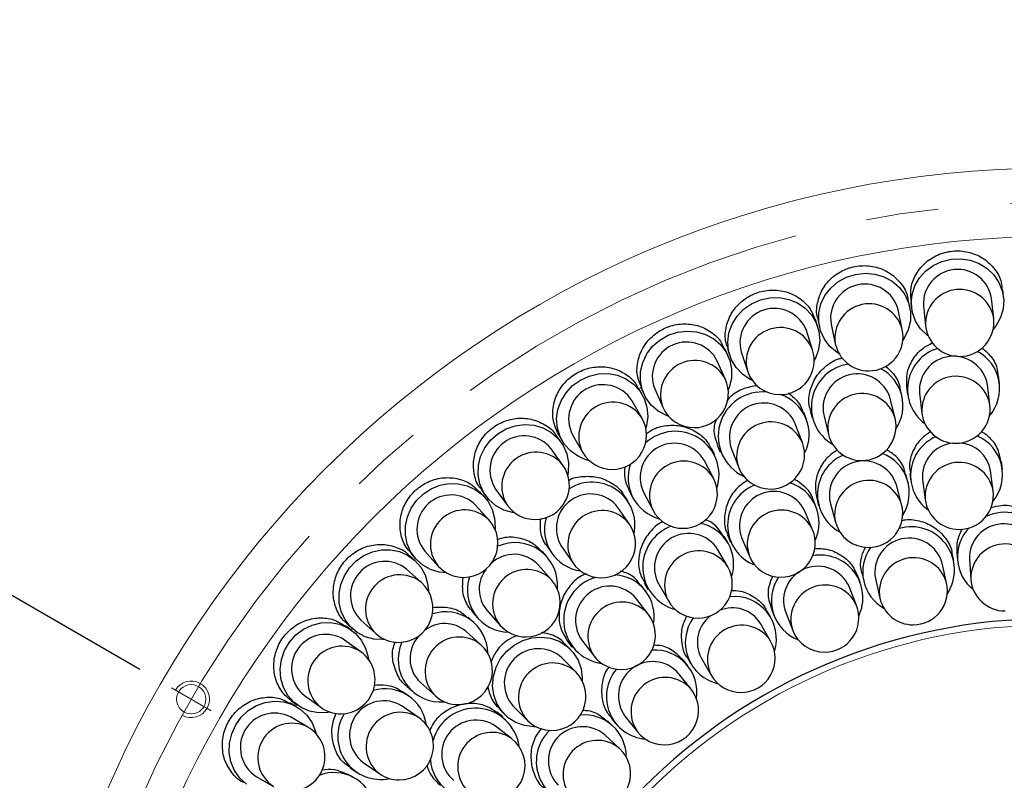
# Model space of a CAD drawing. Header units: millimetres. Extents: x -201 to 202, y 143 to 428.
# Tile 9 of 21: x 59 to 80, y 335 to 352. Entities that reach past the tile are written whole.
import ezdxf

# ---------------------------------------------------------------- set-up
doc = ezdxf.new("R2010")
doc.units = ezdxf.units.MM
doc.header["$LTSCALE"] = 0.25
doc.linetypes.add('CENTER', pattern=[50.8, 31.75, -6.35, 6.35, -6.35])
for name, color, linetype, lineweight in [('BASE', 7, 'Continuous', 20), ('CENTER', 1, 'CENTER', 9), ('COVER', 7, 'Continuous', 20), ('DIMENSION', 6, 'Continuous', 9)]:
    doc.layers.add(name, color=color, linetype=linetype, lineweight=lineweight)
doc.layers.add('PCB ASSY', color=7, linetype='Continuous')
doc.styles.add('VS Standard', font='msgothic.ttc', dxfattribs={"height": 3})
doc.dimstyles.new('VS Standard x0.5', dxfattribs={"dimtxt": 3, "dimasz": 3, "dimexe": 0.5, "dimexo": 0.8, "dimgap": 0.5, "dimtad": 3, "dimlfac": 2, "dimrnd": 0.0001, "dimzin": 9, "dimdsep": 46, "dimtxsty": 'VS Standard', "dimcen": 0, "dimaunit": 1, "dimadec": 0, "dimazin": 2, "dimtfac": 1, "dimtmove": 0, "dimatfit": 3, "dimfxl": 1, "dimtolj": 1, "dimtzin": 0, "dimarcsym": 0})

# ---------------------------------------------------------------- blocks, each defined once
blk = doc.blocks.new('*D288')
at = {"layer": 'Defpoints', "color": 0}
for p in [(81.484, 352), (62.215, 337.375), (63.081, 336.875), (49.874, 320.676), (81.484, 300.5)]:
    blk.add_point(p, dxfattribs=at)
at = {"layer": 'DIMENSION', "color": 0, "lineweight": -2}
for p, q in [((61.522, 337.775), (53.253, 342.549)), ((81.484, 299.7), (81.484, 293.653))]:
    blk.add_line(p, q, dxfattribs=at)
blk.add_arc((81.484, 326.25), 32.098, 155.3571, 264.6429, dxfattribs=at)
at = {"layer": 'DIMENSION', "color": 0}
for points in [[(52.754, 339.404), (51.865, 339.863), (53.686, 342.299)], [(78.464, 293.793), (78.51, 294.792), (81.484, 294.153)]]:
    blk.add_solid(points, dxfattribs=at)
at = {"layer": 'DIMENSION', "color": 0, "insert": (55.465, 311.228), "char_height": 3, "attachment_point": 5, "rotation": 300, "style": 'VS Standard'}
blk.add_mtext('\\A1;120%%d', dxfattribs=at)

msp = doc.modelspace()

# ---------------------------------------------------------------- linework, layer by layer
at = {"layer": 'BASE'}
for centre, radius in [((81.4837, 326.2501), 22.5), ((81.4837, 326.2501), 21), ((62.6477, 337.1251), 0.32)]:
    msp.add_circle(centre, radius, dxfattribs=at)
msp.add_arc((62.6477, 337.1251), 0.4, 240.52687, 150, dxfattribs=at)
at = {"layer": 'CENTER'}
msp.add_line((62.2147, 337.3751), (63.0807, 336.8751), dxfattribs=at)
msp.add_circle((81.4837, 326.2501), 21.75, dxfattribs=at)
at = {"layer": 'COVER'}
msp.add_circle((81.4837, 326.2501), 12.5, dxfattribs=at)
at = {"layer": 'PCB ASSY'}
for p, q in [((80.4341, 345.9233), (80.4165, 346.0904)), ((78.3834, 345.7058), (78.3485, 345.8701)), ((78.4026, 345.8787), (78.4202, 345.7116)), ((80.2191, 345.457), (80.173, 345.8958)), ((78.2184, 345.2196), (78.1267, 345.6512)), ((78.6812, 345.739), (78.7274, 345.3002)), ((76.3667, 345.2751), (76.3148, 345.4349)), ((76.3677, 345.4491), (76.4027, 345.2847)), ((76.2534, 344.7744), (76.1171, 345.194)), ((76.6594, 345.3393), (76.7512, 344.9078)), ((74.4061, 344.636), (74.3378, 344.7896)), ((74.3889, 344.8092), (74.4409, 344.6494)), ((74.6905, 344.7305), (74.8268, 344.3109)), ((74.3458, 344.1262), (74.1663, 344.5293)), ((80.3438, 344.0381), (80.3236, 344.2047)), ((72.523, 343.7955), (72.439, 343.941)), ((72.4878, 343.9659), (72.5562, 343.8124)), ((72.796, 343.9192), (72.9755, 343.5161)), ((78.208, 343.771), (78.1679, 343.9338)), ((78.3134, 343.9605), (78.3336, 343.794)), ((80.1364, 343.5685), (80.0832, 344.0065)), ((78.0587, 343.2798), (77.9531, 343.7082)), ((78.5942, 343.8257), (78.6473, 343.3877)), ((72.5163, 343.2822), (72.2957, 343.6642)), ((76.12, 343.2484), (76.0605, 343.4053)), ((76.2017, 343.4493), (76.2419, 343.2864)), ((76.4967, 343.3492), (76.6023, 342.9208)), ((76.031, 342.7428), (75.8746, 343.1553)), ((70.7381, 342.7627), (70.6394, 342.8987)), ((70.6853, 342.9285), (70.7693, 342.783)), ((70.9967, 342.9142), (71.2173, 342.5322)), ((70.7851, 342.2515), (70.5258, 342.6084)), ((74.1102, 342.478), (74.0322, 342.6265)), ((74.1671, 342.6872), (74.2266, 342.5304)), ((74.472, 342.6234), (74.6285, 342.2109)), ((74.0828, 341.9653), (73.8778, 342.356)), ((80.4101, 342.1624), (80.3882, 342.3284)), ((78.3423, 341.8862), (78.299, 342.0478)), ((78.3805, 342.0641), (78.4024, 341.8981)), ((80.2074, 341.6907), (80.1498, 342.1282)), ((78.2029, 341.392), (78.0887, 341.8182)), ((78.6627, 341.9324), (78.7202, 341.4949)), ((69.071, 341.5491), (68.9585, 341.6739)), ((69.0011, 341.7084), (69.0999, 341.5725)), ((69.3123, 341.7268), (69.5716, 341.3698)), ((72.2079, 341.4709), (72.1126, 341.6089)), ((72.2392, 341.6854), (72.3171, 341.5369)), ((72.5496, 341.6589), (72.7546, 341.2682)), ((76.343, 341.5237), (76.3863, 341.362)), ((69.1711, 341.0455), (68.8759, 341.3734)), ((72.2425, 340.9586), (71.9919, 341.3217)), ((76.3283, 341.3423), (76.2642, 341.4969)), ((76.6398, 341.43), (76.754, 341.0038)), ((76.2546, 340.8343), (76.0857, 341.2419)), ((74.4024, 340.5403), (74.3187, 340.6853)), ((74.3933, 340.722), (74.4574, 340.5674)), ((74.6999, 340.6679), (74.8688, 340.2602)), ((70.4461, 340.4586), (70.5414, 340.3205)), ((70.7574, 340.4697), (71.008, 340.1065)), ((67.5398, 340.1678), (67.4149, 340.2802)), ((67.4536, 340.319), (67.5661, 340.1941)), ((67.7612, 340.3697), (68.0564, 340.0418)), ((70.4409, 340.2418), (70.3296, 340.3674)), ((74.3957, 340.027), (74.1751, 340.4091)), ((79.3473, 340.1604), (79.3102, 340.3231)), ((79.4126, 340.3385), (79.4251, 340.1721)), ((70.537, 339.7375), (70.2444, 340.0677)), ((79.1896, 339.6719), (79.0914, 340.102)), ((79.6868, 340.1918), (79.7198, 339.7518)), ((67.692, 339.6775), (67.3642, 339.9727)), ((77.298, 339.6866), (77.237, 339.842)), ((77.336, 339.8725), (77.3731, 339.7098)), ((72.5978, 339.4938), (72.4959, 339.6265)), ((72.565, 339.6728), (72.6487, 339.5278)), ((72.8761, 339.6591), (73.0967, 339.277)), ((77.2148, 339.18), (77.0536, 339.5907)), ((77.629, 339.7682), (77.7272, 339.3381)), ((72.6581, 338.9839), (72.3895, 339.334)), ((68.8139, 339.0246), (68.9251, 338.899)), ((69.1216, 339.0731), (69.4142, 338.7428)), ((75.3421, 338.9127), (75.2587, 339.0572)), ((75.352, 339.1022), (75.413, 338.9468)), ((75.6573, 339.0427), (75.8185, 338.632)), ((66.1614, 338.634), (66.0254, 338.7328)), ((66.0599, 338.7753), (66.1848, 338.6629)), ((66.3605, 338.858), (66.6883, 338.5627)), ((68.8349, 338.8087), (68.7093, 338.92)), ((75.3354, 338.3994), (75.1148, 338.7815)), ((68.9911, 338.3197), (68.6608, 338.6122)), ((66.364, 338.1623), (66.0071, 338.4216)), ((70.9452, 338.2206), (70.8268, 338.3389)), ((70.8894, 338.3937), (70.9912, 338.261)), ((71.1995, 338.4208), (71.4681, 338.0708)), ((71.0715, 337.723), (70.7595, 338.035)), ((73.5235, 337.8559), (73.4194, 337.9864)), ((73.505, 338.0447), (73.5884, 337.9002)), ((73.8158, 338.0315), (74.0364, 337.6494)), ((73.5933, 337.3473), (73.3182, 337.6923)), ((67.6661, 337.4895), (67.9964, 337.1969)), ((65.1254, 337.2081), (65.4824, 336.9488)), ((67.4133, 337.1925), (67.2753, 337.2878)), ((67.3665, 337.4042), (67.4921, 337.293)), ((69.144, 337.4108), (69.1501, 337.3562)), ((64.9509, 336.9645), (64.8053, 337.0486)), ((64.8352, 337.0945), (64.9711, 336.9957)), ((67.6273, 336.7258), (67.2642, 336.9765)), ((69.4729, 336.7426), (69.3401, 336.8445)), ((69.3949, 336.9071), (69.5133, 336.7887)), ((69.6989, 336.9743), (70.0109, 336.6624)), ((65.2017, 336.5166), (64.8196, 336.7372)), ((71.8826, 336.5399), (71.7603, 336.6534)), ((71.8362, 336.7239), (71.9403, 336.5934)), ((72.1455, 336.757), (72.4206, 336.4121)), ((69.6631, 336.2658), (69.3131, 336.5344)), ((72.0275, 336.0474), (71.7041, 336.3475)), ((66.4121, 335.742), (66.7752, 335.4914)), ((66.197, 335.4167), (66.0485, 335.4947)), ((66.1249, 335.6213), (66.263, 335.526)), ((64.0696, 335.4382), (64.4517, 335.2176))]:
    msp.add_line(p, q, dxfattribs=at)
at = {"layer": 'PCB ASSY', "flags": 128}
for points in [[(78.7895, 345.0704), (78.7624, 345.0915), (78.6192, 345.2345), (78.5108, 345.4025), (78.4419, 345.5885), (78.4155, 345.7843), (78.4328, 345.9816), (78.4929, 346.1718), (78.5934, 346.3467), (78.7298, 346.4988), (78.8962, 346.6214), (79.0856, 346.7095), (79.2897, 346.759), (79.4998, 346.7679), (79.7067, 346.7358), (79.9015, 346.6641), (80.0759, 346.5559), (80.2223, 346.4158), (80.3344, 346.25), (80.4074, 346.0654), (80.4381, 345.8702), (80.4251, 345.6727), (80.3692, 345.4814), (80.2726, 345.3047), (80.2061, 345.2193)], [(76.837, 344.6857), (76.7894, 344.7161), (76.6343, 344.8476), (76.5123, 345.0075), (76.4288, 345.1886), (76.3874, 345.3832), (76.39, 345.5826), (76.4365, 345.7783), (76.5247, 345.9615), (76.6509, 346.1244), (76.8095, 346.2598), (76.9936, 346.3618), (77.1952, 346.4259), (77.4055, 346.4493), (77.6152, 346.4311), (77.8151, 346.3719), (77.9967, 346.2744), (78.1518, 346.1429), (78.2738, 345.9831), (78.3573, 345.8019), (78.3987, 345.6073), (78.3961, 345.4079), (78.3496, 345.2122), (78.2614, 345.029), (78.2303, 344.9819)], [(74.9354, 344.099), (74.8849, 344.1242), (74.7169, 344.2388), (74.5788, 344.3851), (74.4769, 344.5565), (74.4154, 344.7457), (74.3971, 344.9443), (74.4229, 345.1437), (74.4915, 345.3352), (74.5999, 345.5104), (74.7435, 345.6616), (74.916, 345.7823), (75.1098, 345.8671), (75.3164, 345.9124), (75.5269, 345.9161), (75.7319, 345.8782), (75.9227, 345.8002), (76.0907, 345.6856), (76.2288, 345.5394), (76.3307, 345.368), (76.3922, 345.1788), (76.4105, 344.9802), (76.3847, 344.7808), (76.3161, 344.5893), (76.2901, 344.5392)], [(73.1056, 343.3167), (73.0527, 343.3366), (72.8736, 343.433), (72.721, 343.564), (72.6017, 343.7238), (72.5208, 343.9055), (72.4819, 344.1011), (72.4866, 344.3022), (72.5348, 344.4998), (72.6244, 344.6853), (72.7514, 344.8507), (72.9103, 344.9888), (73.0942, 345.0934), (73.2949, 345.16), (73.5038, 345.1857), (73.7118, 345.1695), (73.9096, 345.1118), (74.0887, 345.0154), (74.2413, 344.8845), (74.3606, 344.7246), (74.4415, 344.5429), (74.4804, 344.3473), (74.4757, 344.1463), (74.4275, 343.9487), (74.4069, 343.8961)], [(71.3675, 342.3475), (71.3129, 342.3617), (71.1247, 342.4388), (70.9593, 342.5532), (70.8239, 342.6996), (70.7244, 342.8719), (70.6653, 343.0624), (70.649, 343.2628), (70.6763, 343.4644), (70.7459, 343.6583), (70.855, 343.8361), (70.9986, 343.99), (71.1705, 344.1132), (71.3632, 344.2005), (71.5683, 344.2479), (71.7767, 344.2534), (71.9795, 344.2168), (72.1677, 344.1397), (72.3331, 344.0253), (72.4685, 343.8789), (72.568, 343.7066), (72.6271, 343.5161), (72.6434, 343.3157), (72.6161, 343.1141), (72.6011, 343.0597)], [(69.7403, 341.2019), (69.6845, 341.2103), (69.4892, 341.2673), (69.3128, 341.3637), (69.1628, 341.4953), (69.0459, 341.6562), (68.9672, 341.8395), (68.93, 342.0371), (68.9361, 342.2404), (68.9851, 342.4405), (69.075, 342.6287), (69.2017, 342.7968), (69.3598, 342.9373), (69.5423, 343.0442), (69.7413, 343.1128), (69.9481, 343.1401), (70.1535, 343.1249), (70.3488, 343.0679), (70.5252, 342.9715), (70.6752, 342.8399), (70.7921, 342.679), (70.8709, 342.4957), (70.908, 342.2981), (70.902, 342.0948), (70.8927, 342.0391)], [(68.2418, 339.8924), (68.0767, 339.9092), (67.8873, 339.9662), (67.716, 340.0611), (67.5699, 340.1899), (67.4551, 340.3472), (67.3764, 340.5265), (67.3372, 340.7202), (67.339, 340.9203), (67.3819, 341.1183), (67.4639, 341.306), (67.5817, 341.4755), (67.7303, 341.6197), (67.9036, 341.7326), (68.0942, 341.8095), (68.2942, 341.8472), (68.4952, 341.844), (68.6889, 341.8001), (68.867, 341.7173), (69.0222, 341.5992), (69.1479, 341.4506), (69.2389, 341.2778), (69.2914, 341.0879), (69.3032, 340.889), (69.3003, 340.8456)], [(66.8883, 338.4335), (66.8448, 338.4307), (66.6459, 338.4424), (66.4561, 338.4949), (66.2833, 338.586), (66.1347, 338.7117), (66.0166, 338.8669), (65.9338, 339.045), (65.8899, 339.2386), (65.8867, 339.4397), (65.9244, 339.6397), (66.0012, 339.8303), (66.1142, 340.0035), (66.2584, 340.1522), (66.4279, 340.27), (66.6156, 340.352), (66.8136, 340.3948), (67.0136, 340.3967), (67.2074, 340.3574), (67.3866, 340.2788), (67.544, 340.164), (67.6728, 340.0179), (67.7677, 339.8465), (67.8247, 339.6571), (67.8414, 339.4921)], [(65.6947, 336.8412), (65.639, 336.8319), (65.4357, 336.8258), (65.2381, 336.863), (65.0549, 336.9418), (64.8939, 337.0587), (64.7624, 337.2086), (64.666, 337.3851), (64.6089, 337.5803), (64.5937, 337.7858), (64.621, 337.9926), (64.6896, 338.1916), (64.7965, 338.3741), (64.9371, 338.5322), (65.1051, 338.6589), (65.2934, 338.7488), (65.4935, 338.7978), (65.6968, 338.8039), (65.8944, 338.7667), (66.0777, 338.688), (66.2386, 338.571), (66.3701, 338.4211), (66.4665, 338.2446), (66.5236, 338.0494), (66.532, 337.9936)], [(70.2038, 336.5229), (70.1473, 336.5224), (69.9456, 336.5483), (69.7562, 336.6159), (69.5875, 336.7223), (69.4469, 336.863), (69.3404, 337.0317), (69.2728, 337.221), (69.247, 337.4228), (69.2641, 337.6281), (69.3234, 337.8281), (69.4223, 338.0139), (69.5564, 338.1774), (69.72, 338.3116), (69.9058, 338.4105), (70.1057, 338.4698), (70.3111, 338.4869), (70.5129, 338.4611), (70.7022, 338.3935), (70.8709, 338.287), (71.0116, 338.1464), (71.118, 337.9777), (71.1856, 337.7883), (71.2114, 337.5865), (71.211, 337.5301)], [(63.855, 335.2654), (63.7085, 335.4007), (63.5942, 335.5662), (63.5171, 335.7544), (63.4805, 335.9571), (63.486, 336.1656), (63.5334, 336.3707), (63.6207, 336.5634), (63.7439, 336.7353), (63.8978, 336.8789), (64.0756, 336.9879), (64.2695, 337.0576), (64.4711, 337.0849), (64.6715, 337.0686), (64.862, 337.0094), (65.0342, 336.91), (65.1807, 336.7746), (65.295, 336.6092), (65.3722, 336.421), (65.3864, 336.3663)]]:
    msp.add_lwpolyline(points, dxfattribs=at)
at = {"layer": 'PCB ASSY'}
for centre, radius, start, end in [((79.4306, 345.7844), 0.7507, 8.53765, 183.46235), ((77.4, 345.4627), 0.7507, 14.53765, 189.46235), ((79.4767, 345.3456), 0.7507, 8.53765, 183.46235), ((75.4141, 344.9306), 0.7507, 20.53765, 195.46235), ((77.4917, 345.0312), 0.7507, 14.53765, 189.46235), ((79.4732, 345.3786), 0.75, 270, 6), ((75.5504, 344.511), 0.7507, 20.53765, 195.46235), ((77.4848, 345.0637), 0.75, 270, 12), ((79.4732, 345.3786), 0.75, 186, 270), ((73.4947, 344.1938), 0.7507, 26.53765, 201.46235), ((75.5401, 344.5426), 0.75, 270, 18), ((77.4848, 345.0637), 0.75, 192, 270), ((79.2683, 343.9119), 0.9355, 107.30684, 233.6028), ((73.6741, 343.7908), 0.7507, 26.53765, 201.46235), ((79.3427, 343.8831), 0.7507, 9.46073, 184.38542), ((79.4319, 343.9284), 0.917, 319.31347, 61.9597), ((77.1768, 343.5213), 0.9506, 98.42121, 239.5664), ((77.3174, 343.5516), 0.9154, 326.21733, 62.09728), ((73.6606, 343.8211), 0.75, 270, 24), ((75.5401, 344.5426), 0.75, 198, 270), ((77.2329, 343.4964), 0.7507, 16.38381, 191.3085), ((79.3959, 343.4451), 0.7507, 9.46073, 184.38542), ((71.6628, 343.2605), 0.7507, 32.53765, 207.46235), ((75.1569, 342.8834), 0.9697, 84.03629, 245.00177), ((75.2614, 342.9232), 0.9163, 333.17005, 71.61011), ((77.3385, 343.0681), 0.7507, 16.38381, 191.3085), ((71.8834, 342.8784), 0.7507, 32.53765, 207.46235), ((73.6606, 343.8211), 0.75, 204, 270), ((75.1851, 342.8583), 0.7507, 23.30688, 198.23158), ((79.3919, 343.4781), 0.75, 270, 6.92308), ((71.8668, 342.9072), 0.75, 270, 30), ((77.3305, 343.1003), 0.75, 270, 13.84615), ((79.3919, 343.4781), 0.75, 186.92308, 270), ((75.3415, 342.4458), 0.7507, 23.30688, 198.23158), ((69.9386, 342.1407), 0.7507, 38.53765, 213.46235), ((73.2479, 342.0338), 0.957, 342.09543, 132.86369), ((77.3305, 343.1003), 0.75, 193.84615, 270), ((79.3296, 342.0238), 0.9305, 114.14543, 234.43533), ((79.493, 342.0431), 0.9215, 320.16297, 66.73697), ((73.2291, 341.978), 0.7507, 30.22996, 205.15465), ((75.3297, 342.4769), 0.75, 270, 20.76923), ((79.3902, 342.0024), 0.7309, 94.83942, 185.50146), ((79.4438, 342.0201), 0.7142, 8.70347, 87.03044), ((70.1979, 341.7838), 0.7507, 38.53765, 213.46235), ((71.8668, 342.9072), 0.75, 210, 270), ((77.2977, 341.6108), 0.9374, 113.52131, 241.56364), ((77.4541, 341.649), 0.9174, 327.43736, 68.80429), ((70.1783, 341.8107), 0.75, 270, 36), ((73.1291, 341.963), 0.9152, 160.16393, 255.32918), ((73.4341, 341.5873), 0.7507, 30.22996, 205.15465), ((75.3297, 342.4769), 0.75, 200.76923, 270), ((77.3729, 341.592), 0.7507, 17.53765, 192.46235), ((79.4682, 341.5599), 0.7507, 10.03765, 184.96235), ((73.4187, 341.6168), 0.75, 270, 27.69231), ((71.4231, 340.9359), 0.9417, 348.22636, 121.97046), ((75.3366, 340.9377), 0.9446, 112.10762, 248.7085), ((75.4804, 340.9914), 0.9158, 334.88335, 72.16077), ((77.4871, 341.1658), 0.7507, 17.53765, 192.46235), ((68.3408, 340.8469), 0.7507, 44.53765, 219.46235), ((71.3935, 340.8683), 0.7507, 37.15304, 212.07773), ((75.4055, 340.9242), 0.7507, 25.03765, 199.96235), ((79.4638, 341.5928), 0.75, 270, 7.5), ((70.1783, 341.8107), 0.75, 216, 270), ((77.4785, 341.1979), 0.75, 270, 15), ((79.4638, 341.5928), 0.75, 187.5, 270), ((68.636, 340.519), 0.7507, 44.53765, 219.46235), ((71.2969, 340.8425), 0.9164, 163.69652, 262.20825), ((71.6441, 340.5052), 0.7507, 37.15304, 212.07773), ((73.4187, 341.6168), 0.75, 207.69231, 270), ((75.5744, 340.5165), 0.7507, 25.03765, 199.96235), ((80.4646, 340.2548), 0.9637, 319.32554, 115.49709), ((68.6138, 340.5437), 0.75, 270, 42), ((71.6253, 340.5326), 0.75, 270, 34.61538), ((73.4895, 340.0165), 0.9555, 110.22726, 255.29075), ((73.6101, 340.0828), 0.9138, 342.26609, 77.55296), ((77.4785, 341.1979), 0.75, 195, 270), ((78.4146, 339.9545), 0.9463, 326.6515, 106.26696), ((80.3397, 340.2407), 0.9154, 136.19373, 231.91555), ((80.4372, 340.2147), 0.7507, 6.82337, 181.74806), ((73.5422, 340.0053), 0.7507, 32.53765, 207.46235), ((75.5617, 340.5473), 0.75, 270, 22.5), ((69.7389, 339.6245), 0.9298, 354.57076, 114.0131), ((78.2675, 339.9141), 0.9156, 144.22205, 240.4801), ((78.3676, 339.9027), 0.7507, 15.3948, 190.31949), ((80.4702, 339.7747), 0.7507, 6.82337, 181.74806), ((69.7153, 339.5752), 0.7229, 42.94686, 133.32823), ((73.7628, 339.6232), 0.7507, 32.53765, 207.46235), ((75.5617, 340.5473), 0.75, 202.5, 270), ((76.4206, 339.3469), 0.9346, 334.69471, 100.05723), ((66.887, 339.3931), 0.7507, 50.53765, 225.46235), ((68.6138, 340.5437), 0.75, 222, 270), ((71.6253, 340.5326), 0.75, 214.61538, 270), ((73.7462, 339.652), 0.75, 270, 30), ((76.3676, 339.2858), 0.7507, 23.96623, 198.89092), ((78.4658, 339.4726), 0.7507, 15.3948, 190.31949), ((67.2149, 339.0979), 0.7507, 50.53765, 225.46235), ((69.6167, 339.5136), 0.9219, 161.59525, 268.85927), ((69.676, 339.5356), 0.722, 142.40707, 219.83812), ((69.9976, 339.2153), 0.7507, 44.07612, 219.00081), ((71.87, 338.9355), 0.9154, 349.86865, 86.04158), ((76.2692, 339.284), 0.9182, 145.87383, 248.96032), ((67.1902, 339.1201), 0.75, 270, 48), ((69.9756, 339.2402), 0.75, 270, 41.53846), ((71.7669, 338.8631), 0.964, 105.55431, 262.50596), ((71.8147, 338.851), 0.7507, 40.03765, 214.96235), ((76.5288, 338.8751), 0.7507, 23.96623, 198.89092), ((78.4584, 339.505), 0.75, 270, 12.85714), ((80.4677, 339.8078), 0.75, 184.28571, 270), ((74.5358, 338.4499), 0.9255, 342.84523, 95.85627), ((72.0833, 338.501), 0.7507, 40.03765, 214.96235), ((73.7462, 339.652), 0.75, 210, 270), ((76.5167, 338.906), 0.75, 270, 21.42857), ((78.4584, 339.505), 0.75, 192.85714, 270), ((68.2202, 338.1172), 0.9219, 1.14073, 108.40475), ((72.0631, 338.5274), 0.75, 270, 37.5), ((74.4543, 338.374), 0.7247, 126.91468, 208.20896), ((74.5019, 338.4092), 0.7171, 31.27341, 113.60295), ((68.1985, 338.0677), 0.7143, 49.66667, 128.08814), ((81.4837, 326.2501), 12.6395, 0.01, 0), ((69.9756, 339.2402), 0.75, 221.53846, 270), ((74.3924, 338.3671), 0.9255, 144.14373, 257.15477), ((74.7025, 337.9956), 0.7507, 32.53765, 207.46235), ((65.5932, 337.7953), 0.7507, 56.53765, 231.46235), ((67.1902, 339.1201), 0.75, 228, 270), ((68.1687, 338.0189), 0.73, 137.23215, 226.49277), ((76.5167, 338.906), 0.75, 201.42857, 270), ((65.9501, 337.536), 0.7507, 56.53765, 231.46235), ((68.1094, 337.995), 0.9298, 155.9869, 275.42924), ((68.5186, 337.7362), 0.7507, 50.99919, 225.92388), ((68.4937, 337.7583), 0.75, 270, 48.46154), ((74.6859, 338.0244), 0.75, 270, 30), ((65.9232, 337.5555), 0.75, 270, 54), ((70.2527, 337.4812), 0.7507, 47.53765, 222.46235), ((72.0631, 338.5274), 0.75, 217.5, 270), ((72.8036, 337.2832), 0.918, 351.02551, 94.14034), ((70.5647, 337.1692), 0.7507, 47.53765, 222.46235), ((72.7526, 337.1987), 0.7507, 41.10908, 216.03377), ((70.5412, 337.1927), 0.75, 270, 45), ((72.6732, 337.1833), 0.9346, 139.94277, 265.30529), ((74.6859, 338.0244), 0.75, 210, 270), ((73.0277, 336.8537), 0.7507, 41.10908, 216.03377), ((66.8914, 336.4371), 0.9163, 7.78642, 106.30881), ((73.0069, 336.8797), 0.75, 270, 38.57143), ((66.8655, 336.3404), 0.7507, 57.92227, 232.84696), ((68.4937, 337.7583), 0.75, 228.46154, 270), ((64.4734, 336.0711), 0.7507, 62.53765, 237.46235), ((65.9232, 337.5555), 0.75, 234, 270), ((66.798, 336.3108), 0.9417, 148.02954, 281.77364), ((67.2286, 336.0897), 0.7507, 57.92227, 232.84696), ((68.8707, 335.9659), 0.9642, 7.56069, 164.37904), ((71.2586, 335.8675), 0.9156, 359.51831, 95.77954), ((64.8555, 335.8505), 0.7507, 62.53765, 237.46235), ((67.2013, 336.1086), 0.75, 270, 55.38462), ((68.8829, 335.9191), 0.7507, 55.03765, 229.96235), ((70.5412, 337.1927), 0.75, 225, 270), ((64.8267, 335.8671), 0.75, 270, 60), ((69.2329, 335.6505), 0.7507, 55.03765, 229.96235), ((71.15, 335.7603), 0.9463, 133.73304, 273.3485), ((71.2183, 335.7751), 0.7507, 49.68051, 224.6052), ((73.0069, 336.8797), 0.75, 218.57143, 270), ((69.2065, 335.6708), 0.75, 270, 52.5), ((71.5417, 335.475), 0.7507, 49.68051, 224.6052), ((71.5174, 335.4976), 0.75, 270, 47.14286), ((68.7985, 335.8639), 0.9156, 183.96554, 280.12424), ((65.7708, 334.6048), 0.9152, 14.67099, 109.8359), ((67.2013, 336.1086), 0.75, 235.38462, 270)]:
    msp.add_arc(centre, radius, start, end, dxfattribs=at)
for points, knots in [([(78.4116, 345.8788), (78.4062, 345.9653), (78.394, 346.159), (78.5119, 346.449), (78.7267, 346.7059), (79.0218, 346.8818), (79.3598, 346.9562), (79.7033, 346.9207), (80.0151, 346.7796), (80.253, 346.5484), (80.3903, 346.3043), (80.3992, 346.1431), (80.4022, 346.0889)], [0, 0, 0, 0, 0.0866132, 0.1939741, 0.3013483, 0.4087308, 0.5161049, 0.623467, 0.7308311, 0.8382085, 0.9455905, 1, 1, 1, 1]), ([(76.3726, 345.4508), (76.3688, 345.4606), (76.3267, 345.57), (76.3514, 345.8058), (76.4581, 346.1142), (76.6775, 346.375), (76.9707, 346.5542), (77.3085, 346.6324), (77.6511, 346.6006), (77.9633, 346.4629), (78.1977, 346.2334), (78.3269, 346.0208), (78.3371, 345.8916), (78.3389, 345.869)], [0, 0, 0, 0, 0.0105753, 0.117965, 0.2253582, 0.3327655, 0.4401764, 0.5475756, 0.6549656, 0.7623626, 0.8697723, 0.9771814, 1, 1, 1, 1]), ([(74.4018, 344.8139), (74.3856, 344.8522), (74.3281, 344.9892), (74.3451, 345.2561), (74.4545, 345.5677), (74.6718, 345.8316), (74.9641, 346.0147), (75.3005, 346.097), (75.6433, 346.0693), (75.9508, 345.9339), (76.1937, 345.7161), (76.2731, 345.5249), (76.3112, 345.4332)], [0, 0, 0, 0, 0.0417274, 0.1490969, 0.2564748, 0.3638659, 0.4712552, 0.5786314, 0.6860026, 0.7933844, 0.9007767, 1, 1, 1, 1]), ([(72.4996, 343.9704), (72.4701, 344.0368), (72.3972, 344.2013), (72.4077, 344.4999), (72.5179, 344.8147), (72.7329, 345.082), (73.0236, 345.2692), (73.3583, 345.3556), (73.7003, 345.3321), (74.0057, 345.1991), (74.2291, 345.0074), (74.2988, 344.8463), (74.3259, 344.7836)], [0, 0, 0, 0, 0.072713, 0.1800686, 0.2874363, 0.3948141, 0.5021855, 0.609544, 0.7169025, 0.8242737, 0.9316516, 1, 1, 1, 1]), ([(78.3188, 343.9605), (78.3138, 344.0568), (78.3034, 344.2606), (78.4292, 344.5564), (78.6281, 344.8007), (78.8092, 344.8917), (78.8889, 344.9316)], [0, 0, 0, 0, 0.2432683, 0.5150046, 0.7867833, 1, 1, 1, 1]), ([(79.9594, 344.8208), (80.0295, 344.7597), (80.1825, 344.6264), (80.3003, 344.3991), (80.3075, 344.2479), (80.3097, 344.2033)], [0, 0, 0, 0, 0.3740241, 0.8155729, 1, 1, 1, 1]), ([(76.2115, 343.4526), (76.2025, 343.476), (76.1552, 343.5991), (76.1803, 343.8487), (76.2934, 344.1585), (76.5178, 344.4109), (76.7397, 344.5632), (76.8844, 344.5903), (76.9174, 344.5964)], [0, 0, 0, 0, 0.0517968, 0.272548, 0.4933145, 0.7141157, 0.9349193, 1, 1, 1, 1]), ([(70.6873, 342.9293), (70.6439, 343.0233), (70.5556, 343.2152), (70.56, 343.5457), (70.6696, 343.8637), (70.8819, 344.1345), (71.1706, 344.3259), (71.5032, 344.4164), (71.8444, 344.397), (72.1469, 344.2657), (72.3518, 344.1003), (72.4118, 343.969), (72.4274, 343.9351)], [0, 0, 0, 0, 0.1033813, 0.2107583, 0.3181493, 0.4255462, 0.5329328, 0.6403087, 0.7476893, 0.8550832, 0.9624789, 1, 1, 1, 1]), ([(77.845, 344.4195), (77.9069, 344.365), (78.0504, 344.2388), (78.1541, 344.056), (78.1632, 343.9415), (78.1638, 343.9334)], [0, 0, 0, 0, 0.414053, 0.9583488, 1, 1, 1, 1]), ([(74.3778, 343.6544), (74.4037, 343.6876), (74.4982, 343.8092), (74.7316, 343.942), (74.941, 343.979), (75.0389, 343.9963)], [0, 0, 0, 0, 0.16712703, 0.61049656, 1, 1, 1, 1]), ([(75.724, 343.83), (75.807, 343.7638), (75.9542, 343.6465), (76.0213, 343.4753), (76.0505, 343.4006)], [0, 0, 0, 0, 0.5640505, 1, 1, 1, 1]), ([(69.0092, 341.7154), (68.9912, 341.7347), (68.9004, 341.8322), (68.8296, 342.0745), (68.8202, 342.4029), (68.9304, 342.7259), (69.1392, 342.9997), (69.4256, 343.1952), (69.7557, 343.2894), (70.0961, 343.2742), (70.3945, 343.1433), (70.5827, 343.0047), (70.6333, 342.9031), (70.6363, 342.897)], [0, 0, 0, 0, 0.0265375, 0.1339252, 0.241318, 0.3487246, 0.4561321, 0.5635269, 0.6709146, 0.7783113, 0.8857197, 0.9931249, 1, 1, 1, 1]), ([(74.1804, 342.6919), (74.1575, 342.7483), (74.0948, 342.9034), (74.093, 343.1142), (74.1467, 343.2434), (74.1583, 343.2712)], [0, 0, 0, 0, 0.3099764, 0.8517661, 1, 1, 1, 1]), ([(72.6143, 342.9402), (72.6644, 342.9753), (72.8078, 343.0759), (73.0982, 343.1351), (73.4368, 343.1119), (73.7381, 342.9735), (73.9432, 342.799), (74.0026, 342.6605), (74.0198, 342.6204)], [0, 0, 0, 0, 0.1086727, 0.3108796, 0.513095, 0.7153406, 0.9175931, 1, 1, 1, 1]), ([(78.8451, 342.9862), (78.771, 342.9369), (78.6026, 342.8249), (78.4393, 342.559), (78.3569, 342.2877), (78.3848, 342.1238), (78.3947, 342.0657)], [0, 0, 0, 0, 0.2357236, 0.535498, 0.8352952, 1, 1, 1, 1]), ([(80.3781, 342.3261), (80.3648, 342.4068), (80.334, 342.593), (80.1789, 342.8304), (80.0178, 342.9385), (79.9488, 342.9847)], [0, 0, 0, 0, 0.3041207, 0.7019373, 1, 1, 1, 1]), ([(76.8026, 342.5859), (76.7218, 342.5311), (76.5469, 342.4125), (76.3767, 342.1374), (76.2912, 341.8246), (76.3291, 341.6215), (76.3473, 341.5242)], [0, 0, 0, 0, 0.2272882, 0.4920511, 0.7568527, 1, 1, 1, 1]), ([(78.2856, 342.0447), (78.2779, 342.0861), (78.2509, 342.2325), (78.1101, 342.4343), (77.9475, 342.5423), (77.8763, 342.5896)], [0, 0, 0, 0, 0.1815526, 0.641609, 1, 1, 1, 1]), ([(72.2438, 341.6871), (72.2028, 341.7764), (72.1262, 341.9431), (72.1434, 342.1288), (72.1514, 342.2149)], [0, 0, 0, 0, 0.5359734, 1, 1, 1, 1]), ([(67.4644, 340.3284), (67.4243, 340.3694), (67.3093, 340.4869), (67.2208, 340.7558), (67.2114, 341.0877), (67.3182, 341.413), (67.5242, 341.6903), (67.8074, 341.8892), (68.1363, 341.9878), (68.4705, 341.9723), (68.7612, 341.8646), (68.8937, 341.727), (68.9518, 341.6667)], [0, 0, 0, 0, 0.0573887, 0.1647492, 0.2721178, 0.3794981, 0.4868742, 0.5942371, 0.7015974, 0.8089697, 0.9163506, 1, 1, 1, 1]), ([(70.9087, 341.9158), (70.9089, 341.916), (71.004, 341.9781), (71.2385, 342.0134), (71.5734, 342.0004), (71.8708, 341.8611), (72.0566, 341.7182), (72.1056, 341.6144), (72.109, 341.607)], [0, 0, 0, 0, 0.0004756, 0.245666, 0.4908805, 0.7361279, 0.9813673, 1, 1, 1, 1]), ([(74.8337, 341.9244), (74.7452, 341.8629), (74.5632, 341.7363), (74.3846, 341.449), (74.3122, 341.1293), (74.3229, 340.8731), (74.3892, 340.7534), (74.4037, 340.7272)], [0, 0, 0, 0, 0.223741, 0.4603737, 0.6970493, 0.9337278, 1, 1, 1, 1]), ([(76.2625, 341.4965), (76.2618, 341.4998), (76.2378, 341.6071), (76.1026, 341.7794), (75.9326, 341.8918), (75.8529, 341.9444)], [0, 0, 0, 0, 0.0165246, 0.5391425, 1, 1, 1, 1]), ([(80.1636, 341.3238), (80.2377, 341.3428), (80.4217, 341.39), (80.7037, 341.3551), (80.8733, 341.2629), (80.9447, 341.224)], [0, 0, 0, 0, 0.2805693, 0.6970463, 1, 1, 1, 1]), ([(70.4541, 340.4652), (70.4374, 340.4839), (70.3498, 340.5823), (70.2828, 340.8031), (70.2951, 340.9988), (70.3005, 341.0855)], [0, 0, 0, 0, 0.1157674, 0.6080333, 1, 1, 1, 1]), ([(72.9849, 341.0132), (72.9765, 341.01), (72.862, 340.9672), (72.6864, 340.7929), (72.5004, 340.511), (72.4291, 340.1834), (72.4523, 339.8899), (72.5418, 339.7381), (72.5768, 339.6789)], [0, 0, 0, 0, 0.01683, 0.2286329, 0.4404353, 0.652275, 0.8641351, 1, 1, 1, 1]), ([(74.3081, 340.6783), (74.2716, 340.7397), (74.1809, 340.8923), (74.025, 341.0212), (73.91, 341.0537), (73.9009, 341.0562)], [0, 0, 0, 0, 0.3825127, 0.9510764, 1, 1, 1, 1]), ([(78.1962, 341.0342), (78.2274, 341.042), (78.3689, 341.0774), (78.6321, 341.0312), (78.941, 340.8954), (79.1705, 340.6603), (79.2944, 340.4553), (79.303, 340.3356), (79.304, 340.3224)], [0, 0, 0, 0, 0.0640911, 0.2909924, 0.5179257, 0.744908, 0.9718834, 1, 1, 1, 1]), ([(69.3504, 340.6226), (69.4071, 340.6414), (69.5713, 340.6959), (69.8554, 340.6638), (70.14, 340.5563), (70.2676, 340.4184), (70.3221, 340.3595)], [0, 0, 0, 0, 0.1614575, 0.4668369, 0.7722449, 1, 1, 1, 1]), ([(79.4229, 340.3385), (79.418, 340.4212), (79.4073, 340.602), (79.4904, 340.7676), (79.5355, 340.8574)], [0, 0, 0, 0, 0.4573277, 1, 1, 1, 1]), ([(66.0634, 338.7794), (66.0434, 338.7957), (65.9408, 338.8793), (65.8153, 339.0938), (65.7391, 339.4153), (65.7785, 339.7536), (65.9252, 340.0652), (66.1642, 340.3165), (66.4672, 340.4779), (66.8032, 340.5345), (67.1226, 340.4694), (67.3362, 340.3729), (67.4074, 340.2836), (67.4121, 340.2777)], [0, 0, 0, 0, 0.0259707, 0.1333514, 0.2407318, 0.3481219, 0.455513, 0.5628914, 0.6702627, 0.7776428, 0.8850347, 0.9924235, 1, 1, 1, 1]), ([(77.3443, 339.8753), (77.3373, 339.894), (77.2927, 340.0124), (77.3069, 340.2241), (77.3812, 340.3904), (77.411, 340.4572)], [0, 0, 0, 0, 0.1008152, 0.6387453, 1, 1, 1, 1]), ([(76.2873, 340.43), (76.3913, 340.4273), (76.6088, 340.4217), (76.9039, 340.2787), (77.1286, 340.0779), (77.1976, 339.9076), (77.2263, 339.8369)], [0, 0, 0, 0, 0.2526728, 0.5284621, 0.8042904, 1, 1, 1, 1]), ([(71.3023, 339.8722), (71.2703, 339.8605), (71.1321, 339.8097), (70.9366, 339.6209), (70.7556, 339.3325), (70.685, 339.0017), (70.7204, 338.6691), (70.8331, 338.4855), (70.8894, 338.3937)], [0, 0, 0, 0, 0.0567642, 0.2454167, 0.4340532, 0.6227151, 0.8114066, 1, 1, 1, 1]), ([(72.4856, 339.6196), (72.4681, 339.6479), (72.3946, 339.7668), (72.2344, 339.8803), (72.0853, 339.9168), (72.0423, 339.9274)], [0, 0, 0, 0, 0.1819723, 0.7642914, 1, 1, 1, 1]), ([(75.3649, 339.1068), (75.3404, 339.1665), (75.2752, 339.325), (75.2813, 339.5832), (75.3564, 339.7527), (75.3868, 339.8213)], [0, 0, 0, 0, 0.2647148, 0.7024957, 1, 1, 1, 1]), ([(68.8246, 339.0337), (68.7831, 339.078), (68.6683, 339.2001), (68.5785, 339.4688), (68.5922, 339.6832), (68.5989, 339.7875)], [0, 0, 0, 0, 0.2258636, 0.623504, 1, 1, 1, 1]), ([(74.4671, 339.5071), (74.5372, 339.5055), (74.7199, 339.5016), (74.9802, 339.3694), (75.1793, 339.208), (75.2351, 339.081), (75.2479, 339.0519)], [0, 0, 0, 0, 0.2132071, 0.5557739, 0.898349, 1, 1, 1, 1]), ([(67.9385, 339.1361), (68.0478, 339.1424), (68.2672, 339.1551), (68.538, 339.0635), (68.6577, 338.9494), (68.7, 338.9092)], [0, 0, 0, 0, 0.3909027, 0.7848837, 1, 1, 1, 1]), ([(73.5057, 338.0452), (73.5047, 338.0465), (73.435, 338.1292), (73.3858, 338.3517), (73.3738, 338.6674), (73.4605, 338.8609), (73.5011, 338.9517)], [0, 0, 0, 0, 0.0052658, 0.3503225, 0.695395, 1, 1, 1, 1]), ([(64.8371, 337.0967), (64.7923, 337.1318), (64.6634, 337.233), (64.5157, 337.4709), (64.4388, 337.7955), (64.4749, 338.1354), (64.6185, 338.4497), (64.8539, 338.7033), (65.1549, 338.8685), (65.485, 338.9232), (65.7922, 338.8785), (65.9508, 338.7714), (66.0204, 338.7243)], [0, 0, 0, 0, 0.057214, 0.1645685, 0.2719225, 0.3792846, 0.4866425, 0.5939871, 0.7013292, 0.8086832, 0.9160458, 1, 1, 1, 1]), ([(69.7832, 338.5166), (69.7156, 338.4888), (69.5437, 338.4181), (69.3328, 338.2125), (69.2461, 338.0239), (69.2065, 337.9378)], [0, 0, 0, 0, 0.260546, 0.6627442, 1, 1, 1, 1]), ([(70.8233, 338.3362), (70.8181, 338.3435), (70.7506, 338.4372), (70.5729, 338.5374), (70.3917, 338.5699), (70.3172, 338.5832)], [0, 0, 0, 0, 0.04702761, 0.60861235, 1, 1, 1, 1]), ([(67.3705, 337.4099), (67.3579, 337.4181), (67.2559, 337.4844), (67.1561, 337.6587), (67.0626, 337.9242), (67.0385, 338.1672), (67.0926, 338.3276), (67.1106, 338.381)], [0, 0, 0, 0, 0.0430332, 0.3490416, 0.5409412, 0.8470217, 1, 1, 1, 1]), ([(72.7725, 338.315), (72.8189, 338.3139), (72.9762, 338.3103), (73.2134, 338.1993), (73.3508, 338.0517), (73.4154, 337.9823)], [0, 0, 0, 0, 0.181066, 0.6147669, 1, 1, 1, 1]), ([(71.847, 336.7329), (71.8161, 336.7662), (71.7126, 336.8781), (71.6343, 337.1396), (71.6377, 337.4662), (71.7041, 337.7135), (71.7896, 337.8179), (71.8032, 337.8346)], [0, 0, 0, 0, 0.1175274, 0.3940584, 0.6706262, 0.9472561, 1, 1, 1, 1]), ([(66.6481, 337.4339), (66.7367, 337.439), (66.9343, 337.4503), (67.1551, 337.3826), (67.2517, 337.2958), (67.269, 337.2803)], [0, 0, 0, 0, 0.4005985, 0.8927554, 1, 1, 1, 1]), ([(69.1501, 337.3562), (69.1815, 337.25), (69.232, 337.0798), (69.3577, 336.9611), (69.4049, 336.9165)], [0, 0, 0, 0, 0.6237368, 1, 1, 1, 1]), ([(63.5862, 335.4589), (63.5204, 335.5454), (63.3887, 335.7183), (63.315, 336.0506), (63.3464, 336.3907), (63.4871, 336.7077), (63.719, 336.9632), (64.0174, 337.131), (64.3443, 337.1854), (64.6206, 337.152), (64.7542, 337.0648), (64.7981, 337.0361)], [0, 0, 0, 0, 0.1177976, 0.2355949, 0.3533978, 0.4711912, 0.5889715, 0.7067544, 0.8245519, 0.9423541, 1, 1, 1, 1]), ([(69.3339, 336.8351), (69.2707, 336.8818), (69.1211, 336.9922), (68.8216, 337.0483), (68.4887, 337.0089), (68.1848, 336.855), (67.9651, 336.6553), (67.8936, 336.4965), (67.8688, 336.4413)], [0, 0, 0, 0, 0.13901226, 0.32894446, 0.51891102, 0.70890206, 0.89887332, 1, 1, 1, 1]), ([(65.7532, 336.1722), (65.7369, 336.2832), (65.7048, 336.5019), (65.7803, 336.7151), (65.8174, 336.8201)], [0, 0, 0, 0, 0.5076637, 1, 1, 1, 1]), ([(71.2153, 336.8825), (71.2435, 336.8831), (71.3818, 336.8858), (71.5796, 336.8056), (71.7041, 336.6877), (71.7513, 336.6431)], [0, 0, 0, 0, 0.1373304, 0.6729314, 1, 1, 1, 1]), ([(70.1136, 335.6404), (70.1007, 335.7497), (70.0749, 335.9682), (70.1561, 336.2693), (70.2721, 336.4202), (70.3188, 336.4808)], [0, 0, 0, 0, 0.3743013, 0.7486037, 1, 1, 1, 1]), ([(66.1329, 335.6331), (66.0901, 335.6591), (65.9558, 335.7404), (65.8262, 335.9375), (65.7735, 336.1069), (65.7532, 336.1722)], [0, 0, 0, 0, 0.2234807, 0.7006833, 1, 1, 1, 1]), ([(65.5175, 335.5829), (65.6058, 335.5908), (65.7921, 335.6075), (65.9588, 335.5301), (66.0465, 335.4894)], [0, 0, 0, 0, 0.4743612, 1, 1, 1, 1]), ([(67.8046, 335.6877), (67.8312, 335.6093), (67.8917, 335.4308), (68.031, 335.3083), (68.1091, 335.2396)], [0, 0, 0, 0, 0.4395211, 1, 1, 1, 1]), ([(70.3853, 335.1722), (70.3786, 335.1767), (70.2829, 335.24), (70.1854, 335.4083), (70.1336, 335.5758), (70.1136, 335.6404)], [0, 0, 0, 0, 0.0446388, 0.6315365, 1, 1, 1, 1]), ([(63.7966, 335.3031), (63.777, 335.311), (63.6952, 335.3438), (63.6333, 335.4091), (63.5862, 335.4589)], [0, 0, 0, 0, 0.2392224, 1, 1, 1, 1])]:
    msp.add_open_spline(points, degree=3, knots=knots, dxfattribs=at)

# ---------------------------------------------------------------- dimensions: what is measured, and where the dimension line sits
at = {"layer": 'DIMENSION'}
dim = msp.add_angular_dim_2l(base=(49.8737, 320.6764), line1=((62.2147, 337.3751), (63.0807, 336.8751)), line2=((81.4837, 300.5001), (81.4837, 352.0001)), dimstyle='VS Standard x0.5', dxfattribs=at)
dim.commit()
dim.dimension.update_dxf_attribs({"geometry": '*D288', "text_midpoint": (55.4646, 311.228)})

doc.saveas('drawing.dxf')
